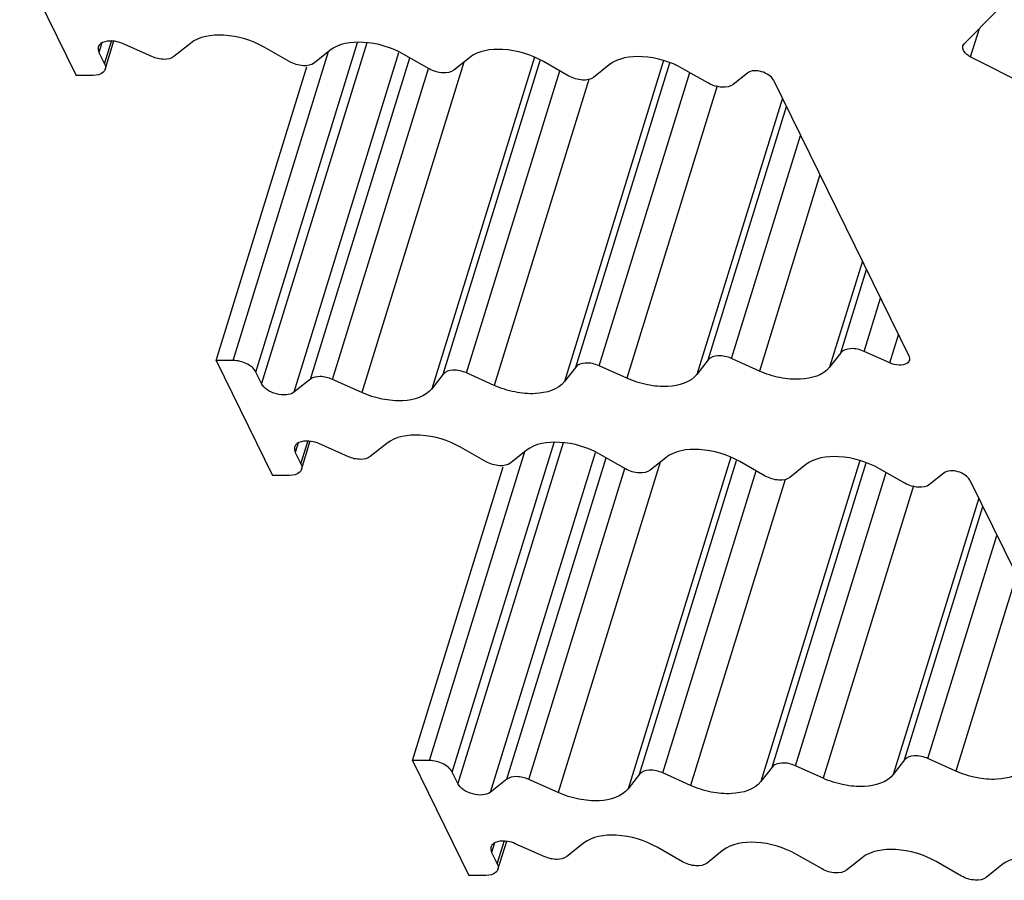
# Model space of a CAD drawing. Header units: millimetres. Extents: x 0 to 594, y 0 to 420.
# Tile 30 of 120: x 361 to 369, y 123 to 130. Entities that reach past the tile are written whole.
import ezdxf

# ---------------------------------------------------------------- set-up
doc = ezdxf.new("R2010")
doc.units = ezdxf.units.MM
doc.header["$LTSCALE"] = 32.67
doc.layers.add('3_ALL_AXES', color=7, linetype='CONTINUOUS')

msp = doc.modelspace()

# ---------------------------------------------------------------- linework, layer by layer
at = {"layer": '3_ALL_AXES', "color": 7, "linetype": 'CONTINUOUS'}
for p, q in [((361.17602, 130.48902), (361.63359, 129.5566)), ((369.10018, 130.08002), (368.83528, 129.81272)), ((361.8693, 129.60556), (361.94055, 129.83611)), ((362.24888, 129.70891), (362.01005, 129.81463)), ((362.56003, 129.81636), (362.42706, 129.70948)), ((363.3656, 129.66803), (363.15961, 129.78532)), ((363.69113, 129.75869), (363.56547, 129.65769)), ((361.81839, 129.74309), (361.86415, 129.64985)), ((364.49776, 129.60976), (364.29072, 129.72765)), ((364.82332, 129.70045), (364.69763, 129.59942)), ((368.88762, 129.70669), (369.41445, 129.4396)), ((362.76834, 127.24422), (363.50413, 129.62523)), ((365.62992, 129.55149), (365.42287, 129.66938)), ((365.95553, 129.64221), (365.82978, 129.54114)), ((366.76208, 129.49322), (366.55503, 129.61111)), ((361.77174, 129.5566), (361.63359, 129.5566)), ((367.07782, 129.57601), (366.96194, 129.48287)), ((367.28892, 129.51903), (368.3868, 127.28179)), ((367.83462, 127.3076), (367.74328, 127.18971)), ((368.23162, 127.22481), (368.02433, 127.31795)), ((362.76834, 127.24422), (363.2259, 126.3118)), ((362.9065, 127.24422), (362.76834, 127.24422)), ((366.09926, 127.10037), (365.8744, 127.2014)), ((366.75966, 127.24933), (366.66832, 127.13144)), ((367.17431, 127.15861), (366.94937, 127.25968)), ((363.13617, 127.05773), (363.09042, 127.15097)), ((364.60972, 127.13278), (364.51885, 127.01549)), ((365.02423, 127.04213), (364.79943, 127.14313)), ((365.68469, 127.19106), (365.59335, 127.07317)), ((363.53312, 127.0919), (363.39804, 126.98619)), ((363.94973, 126.98446), (363.71186, 127.09133)), ((363.46162, 126.36075), (363.53286, 126.5913)), ((363.8412, 126.46411), (363.60237, 126.56982)), ((364.15235, 126.57156), (364.01937, 126.46468)), ((363.41071, 126.49828), (363.45647, 126.40504)), ((364.95792, 126.42323), (364.75193, 126.54052)), ((365.28345, 126.51389), (365.15778, 126.41288)), ((366.09008, 126.36496), (365.88304, 126.48285)), ((366.41564, 126.45564), (366.28994, 126.35461)), ((367.22224, 126.30669), (367.01519, 126.42458)), ((364.36066, 123.99941), (365.09645, 126.38042)), ((367.54785, 126.39741), (367.4221, 126.29634)), ((368.3544, 126.24841), (368.14735, 126.36631)), ((368.67014, 126.33121), (368.55426, 126.23807)), ((363.36406, 126.3118), (363.2259, 126.3118)), ((368.88123, 126.27423), (369.97912, 124.03698)), ((368.35198, 124.00453), (368.26064, 123.88663)), ((368.76662, 123.9138), (368.54168, 124.01487)), ((364.36066, 123.99941), (364.81822, 123.067)), ((364.49882, 123.99941), (364.36066, 123.99941)), ((367.27701, 123.94625), (367.18567, 123.82836)), ((367.69158, 123.85557), (367.46672, 123.9566)), ((364.72849, 123.81293), (364.68273, 123.90617)), ((365.12544, 123.8471), (364.99036, 123.74139)), ((365.54204, 123.73965), (365.30418, 123.84653)), ((366.20204, 123.88798), (366.11117, 123.77069)), ((366.61655, 123.79732), (366.39175, 123.89833)), ((365.05394, 123.11595), (365.12518, 123.3465)), ((365.43352, 123.21931), (365.19468, 123.32502)), ((365.74467, 123.32675), (365.61169, 123.21988)), ((366.55024, 123.17843), (366.34425, 123.29572)), ((365.00303, 123.25348), (365.04878, 123.16024)), ((366.87577, 123.26908), (366.7501, 123.16808)), ((367.6824, 123.12015), (367.47536, 123.23805)), ((368.00796, 123.21084), (367.88226, 123.10981)), ((368.81456, 123.06188), (368.60751, 123.17977)), ((369.14017, 123.1526), (369.01442, 123.05154)), ((364.95638, 123.067), (364.81822, 123.067))]:
    msp.add_line(p, q, dxfattribs=at)
at = {"layer": '3_ALL_AXES', "color": 9, "linetype": 'CONTINUOUS'}
for p, q in [((368.88762, 129.70669), (368.95896, 129.93752)), ((361.86415, 129.64985), (361.92335, 129.84142)), ((361.84231, 129.82048), (361.81839, 129.74309)), ((363.09042, 127.15097), (363.91673, 129.82491)), ((363.98996, 129.82059), (363.13617, 127.05773)), ((362.9065, 127.24422), (363.68102, 129.75057)), ((364.24918, 129.74049), (363.39804, 126.98619)), ((363.53312, 127.0919), (364.33912, 129.7001)), ((365.34994, 129.70489), (364.51885, 127.01549)), ((364.60972, 127.13278), (365.39614, 129.67764)), ((366.398, 129.67701), (365.59335, 127.07316)), ((363.71186, 127.09133), (364.49078, 129.61192)), ((364.7777, 129.66378), (363.94973, 126.98446)), ((364.79943, 127.14313), (365.55658, 129.59325)), ((365.68469, 127.19106), (366.44755, 129.65967)), ((365.79106, 129.52361), (365.02423, 127.04213)), ((365.8744, 127.2014), (366.60948, 129.58011)), ((366.83196, 129.47162), (366.09919, 127.1004)), ((367.36084, 129.37246), (366.66832, 127.13144)), ((366.75966, 127.24933), (367.39454, 129.3038)), ((366.94937, 127.25968), (367.50898, 129.07059)), ((367.66607, 128.75048), (367.17416, 127.15867)), ((368.0094, 128.05085), (367.74328, 127.18971)), ((367.83462, 127.3076), (368.04309, 127.98219)), ((368.02433, 127.31795), (368.15753, 127.74898)), ((368.23162, 127.22481), (368.30239, 127.4538)), ((363.43463, 126.57567), (363.41071, 126.49828)), ((363.45647, 126.40504), (363.51567, 126.59662)), ((364.68273, 123.90617), (365.50904, 126.58011)), ((365.58228, 126.57579), (364.72849, 123.81293)), ((364.49882, 123.99941), (365.27334, 126.50576)), ((365.8415, 126.49568), (364.99036, 123.74139)), ((365.12544, 123.8471), (365.93144, 126.45529)), ((366.37002, 126.41897), (365.54205, 123.73965)), ((366.94225, 126.46009), (366.11117, 123.77069)), ((366.20204, 123.88798), (366.98846, 126.43284)), ((367.99032, 126.43221), (367.18567, 123.82836)), ((367.27701, 123.94625), (368.03987, 126.41487)), ((365.30418, 123.84653), (366.0831, 126.36712)), ((366.39175, 123.89833), (367.1489, 126.34845)), ((367.46672, 123.9566), (368.20179, 126.33531)), ((367.38338, 126.27881), (366.61655, 123.79732)), ((368.42428, 126.22682), (367.69151, 123.8556)), ((368.95316, 126.12765), (368.26063, 123.88663)), ((368.35198, 124.00453), (368.98686, 126.05899)), ((368.54168, 124.01487), (369.1013, 125.82578)), ((369.25839, 125.50567), (368.76648, 123.91387)), ((365.02694, 123.33087), (365.00303, 123.25348)), ((365.04878, 123.16024), (365.10799, 123.35181))]:
    msp.add_line(p, q, dxfattribs=at)
at = {"layer": '3_ALL_AXES', "color": 7, "linetype": 'CONTINUOUS'}
for points, knots in [([(362.01005, 129.81463), (361.98995, 129.82351), (361.92858, 129.84414), (361.8271, 129.83239), (361.81323, 129.78738)], [0, 0, 0, 0, 0.3180983, 1, 1, 1, 1]), ([(363.15961, 129.78532), (363.05986, 129.84212), (362.85889, 129.90399), (362.63206, 129.87426), (362.56003, 129.81636)], [0, 0, 0, 0, 0.5540003, 1, 1, 1, 1]), ([(364.29072, 129.72765), (364.19096, 129.78445), (363.99, 129.84632), (363.76316, 129.81659), (363.69113, 129.75869)], [0, 0, 0, 0, 0.5539988, 1, 1, 1, 1]), ([(365.42287, 129.66938), (365.32313, 129.72618), (365.12219, 129.78802), (364.89535, 129.75834), (364.82332, 129.70045)], [0, 0, 0, 0, 0.5539825, 1, 1, 1, 1]), ([(368.88762, 129.70669), (368.87697, 129.71209), (368.84599, 129.73046), (368.8172, 129.77099), (368.82476, 129.79541)], [0, 0, 0, 0, 0.3185257, 1, 1, 1, 1]), ([(362.42706, 129.70948), (362.40595, 129.69252), (362.34033, 129.68059), (362.2801, 129.6951), (362.24888, 129.70891)], [0, 0, 0, 0, 0.4423613, 1, 1, 1, 1]), ([(366.55503, 129.61111), (366.4553, 129.6679), (366.25438, 129.72973), (366.02755, 129.7001), (365.95553, 129.64221)], [0, 0, 0, 0, 0.5539611, 1, 1, 1, 1]), ([(361.86929, 129.60556), (361.86702, 129.59808), (361.84615, 129.5645), (361.80187, 129.5566), (361.77174, 129.5566)], [0, 0, 0, 0, 0.2060432, 1, 1, 1, 1]), ([(363.56547, 129.65769), (363.54146, 129.63839), (363.46584, 129.62848), (363.39886, 129.6491), (363.3656, 129.66803)], [0, 0, 0, 0, 0.4460011, 1, 1, 1, 1]), ([(364.69763, 129.59942), (364.67362, 129.58012), (364.598, 129.57021), (364.53102, 129.59083), (364.49776, 129.60976)], [0, 0, 0, 0, 0.4460011, 1, 1, 1, 1]), ([(367.28892, 129.51903), (367.28085, 129.53547), (367.24954, 129.56482), (367.17949, 129.59615), (367.10736, 129.59976), (367.07782, 129.57601)], [0, 0, 0, 0, 0.2334956, 0.5167418, 1, 1, 1, 1]), ([(365.82978, 129.54114), (365.80577, 129.52185), (365.73016, 129.51194), (365.66317, 129.53256), (365.62992, 129.55149)], [0, 0, 0, 0, 0.4460011, 1, 1, 1, 1]), ([(366.96194, 129.48287), (366.93793, 129.46357), (366.86232, 129.45366), (366.79533, 129.47428), (366.76208, 129.49322)], [0, 0, 0, 0, 0.4460012, 1, 1, 1, 1]), ([(366.94937, 127.25968), (366.91484, 127.27519), (366.85016, 127.29094), (366.77696, 127.27166), (366.75966, 127.24933)], [0, 0, 0, 0, 0.5726311, 1, 1, 1, 1]), ([(368.02433, 127.31795), (367.9898, 127.33346), (367.92512, 127.34921), (367.85193, 127.32993), (367.83462, 127.3076)], [0, 0, 0, 0, 0.5726314, 1, 1, 1, 1]), ([(363.09042, 127.15097), (363.07599, 127.18037), (363.01493, 127.22647), (362.94464, 127.24422), (362.9065, 127.24422)], [0, 0, 0, 0, 0.4619649, 1, 1, 1, 1]), ([(365.8744, 127.2014), (365.83987, 127.21692), (365.77519, 127.23266), (365.702, 127.21339), (365.68469, 127.19106)], [0, 0, 0, 0, 0.5726311, 1, 1, 1, 1]), ([(368.39072, 127.24626), (368.38765, 127.23604), (368.36411, 127.20997), (368.30237, 127.20299), (368.25551, 127.21408), (368.23162, 127.22481)], [0, 0, 0, 0, 0.183025, 0.5507661, 1, 1, 1, 1]), ([(364.79943, 127.14313), (364.7649, 127.15864), (364.70022, 127.17439), (364.62703, 127.15512), (364.60972, 127.13278)], [0, 0, 0, 0, 0.5726311, 1, 1, 1, 1]), ([(366.66832, 127.13144), (366.61641, 127.06445), (366.45851, 127.02274), (366.26359, 127.04177), (366.15257, 127.07642), (366.09926, 127.10037)], [0, 0, 0, 0, 0.4257367, 0.7063614, 1, 1, 1, 1]), ([(367.74328, 127.18971), (367.69139, 127.12273), (367.53351, 127.08102), (367.33862, 127.10003), (367.22761, 127.13465), (367.17431, 127.15861)], [0, 0, 0, 0, 0.4257328, 0.7063569, 1, 1, 1, 1]), ([(363.39804, 126.98619), (363.38121, 126.97306), (363.33157, 126.96), (363.25567, 126.96967), (363.18425, 127.00089), (363.14618, 127.03735), (363.13617, 127.05773)], [0, 0, 0, 0, 0.2169186, 0.4900557, 0.7692448, 1, 1, 1, 1]), ([(363.71186, 127.09133), (363.68069, 127.10534), (363.62033, 127.12015), (363.55456, 127.10868), (363.53312, 127.0919)], [0, 0, 0, 0, 0.5566138, 1, 1, 1, 1]), ([(365.59335, 127.07317), (365.54144, 127.00617), (365.38352, 126.96447), (365.18857, 126.98351), (365.07755, 127.01817), (365.02423, 127.04213)], [0, 0, 0, 0, 0.4257395, 0.7063646, 1, 1, 1, 1]), ([(364.51885, 127.01549), (364.46694, 126.9485), (364.30901, 126.90679), (364.11407, 126.92584), (364.00305, 126.9605), (363.94973, 126.98446)], [0, 0, 0, 0, 0.425741, 0.7063659, 1, 1, 1, 1]), ([(364.75193, 126.54052), (364.65218, 126.59732), (364.45121, 126.65918), (364.22438, 126.62945), (364.15235, 126.57156)], [0, 0, 0, 0, 0.5540003, 1, 1, 1, 1]), ([(363.60237, 126.56982), (363.58227, 126.5787), (363.5209, 126.59933), (363.41942, 126.58759), (363.40555, 126.54257)], [0, 0, 0, 0, 0.3180983, 1, 1, 1, 1]), ([(365.88304, 126.48285), (365.78328, 126.53965), (365.58232, 126.60151), (365.35548, 126.57178), (365.28345, 126.51389)], [0, 0, 0, 0, 0.5539988, 1, 1, 1, 1]), ([(367.01519, 126.42458), (366.91545, 126.48137), (366.7145, 126.54322), (366.48767, 126.51354), (366.41564, 126.45564)], [0, 0, 0, 0, 0.5539825, 1, 1, 1, 1]), ([(364.01937, 126.46468), (363.99827, 126.44772), (363.93265, 126.43578), (363.87242, 126.45029), (363.8412, 126.46411)], [0, 0, 0, 0, 0.4423613, 1, 1, 1, 1]), ([(365.15778, 126.41288), (365.13377, 126.39359), (365.05816, 126.38368), (364.99117, 126.4043), (364.95792, 126.42323)], [0, 0, 0, 0, 0.4460011, 1, 1, 1, 1]), ([(368.14735, 126.36631), (368.04762, 126.42309), (367.8467, 126.48493), (367.61987, 126.4553), (367.54785, 126.39741)], [0, 0, 0, 0, 0.5539611, 1, 1, 1, 1]), ([(363.46161, 126.36076), (363.45934, 126.35328), (363.43847, 126.3197), (363.39419, 126.3118), (363.36406, 126.3118)], [0, 0, 0, 0, 0.2060432, 1, 1, 1, 1]), ([(366.28994, 126.35461), (366.26593, 126.33531), (366.19032, 126.3254), (366.12333, 126.34603), (366.09008, 126.36496)], [0, 0, 0, 0, 0.4460011, 1, 1, 1, 1]), ([(368.88123, 126.27423), (368.87317, 126.29067), (368.84186, 126.32002), (368.77181, 126.35135), (368.69968, 126.35495), (368.67014, 126.33121)], [0, 0, 0, 0, 0.2334956, 0.5167418, 1, 1, 1, 1]), ([(367.4221, 126.29634), (367.39809, 126.27704), (367.32248, 126.26713), (367.25549, 126.28775), (367.22224, 126.30669)], [0, 0, 0, 0, 0.4460011, 1, 1, 1, 1]), ([(368.55426, 126.23807), (368.53025, 126.21877), (368.45464, 126.20886), (368.38765, 126.22948), (368.3544, 126.24841)], [0, 0, 0, 0, 0.4460012, 1, 1, 1, 1]), ([(368.54168, 124.01487), (368.50716, 124.03038), (368.44248, 124.04613), (368.36928, 124.02686), (368.35198, 124.00453)], [0, 0, 0, 0, 0.5726311, 1, 1, 1, 1]), ([(364.68273, 123.90617), (364.66831, 123.93557), (364.60725, 123.98167), (364.53695, 123.99941), (364.49882, 123.99941)], [0, 0, 0, 0, 0.4619649, 1, 1, 1, 1]), ([(366.39175, 123.89833), (366.35722, 123.91384), (366.29254, 123.92959), (366.21935, 123.91031), (366.20204, 123.88798)], [0, 0, 0, 0, 0.5726311, 1, 1, 1, 1]), ([(367.46672, 123.9566), (367.43219, 123.97211), (367.36751, 123.98786), (367.29431, 123.96858), (367.27701, 123.94625)], [0, 0, 0, 0, 0.5726311, 1, 1, 1, 1]), ([(369.3356, 123.9449), (369.28371, 123.87793), (369.12583, 123.83622), (368.93094, 123.85522), (368.81993, 123.88985), (368.76662, 123.9138)], [0, 0, 0, 0, 0.4257328, 0.7063569, 1, 1, 1, 1]), ([(365.30418, 123.84653), (365.27301, 123.86053), (365.21265, 123.87534), (365.14688, 123.86388), (365.12544, 123.8471)], [0, 0, 0, 0, 0.5566138, 1, 1, 1, 1]), ([(368.26064, 123.88663), (368.20873, 123.81964), (368.05083, 123.77794), (367.8559, 123.79696), (367.74489, 123.83161), (367.69158, 123.85557)], [0, 0, 0, 0, 0.4257367, 0.7063614, 1, 1, 1, 1]), ([(364.99036, 123.74139), (364.97353, 123.72826), (364.92389, 123.7152), (364.84799, 123.72487), (364.77657, 123.75608), (364.73849, 123.79254), (364.72849, 123.81293)], [0, 0, 0, 0, 0.2169186, 0.4900557, 0.7692448, 1, 1, 1, 1]), ([(366.11117, 123.77069), (366.05926, 123.70369), (365.90133, 123.66199), (365.70639, 123.68103), (365.59536, 123.7157), (365.54204, 123.73965)], [0, 0, 0, 0, 0.425741, 0.7063659, 1, 1, 1, 1]), ([(367.18567, 123.82836), (367.13376, 123.76136), (366.97583, 123.71966), (366.78089, 123.7387), (366.66987, 123.77337), (366.61655, 123.79732)], [0, 0, 0, 0, 0.4257395, 0.7063646, 1, 1, 1, 1]), ([(366.34425, 123.29572), (366.2445, 123.35252), (366.04353, 123.41438), (365.8167, 123.38465), (365.74467, 123.32675)], [0, 0, 0, 0, 0.5540003, 1, 1, 1, 1]), ([(365.19468, 123.32502), (365.17459, 123.3339), (365.11322, 123.35453), (365.01174, 123.34278), (364.99787, 123.29777)], [0, 0, 0, 0, 0.3180983, 1, 1, 1, 1]), ([(367.47536, 123.23805), (367.3756, 123.29484), (367.17464, 123.35671), (366.9478, 123.32698), (366.87577, 123.26908)], [0, 0, 0, 0, 0.5539988, 1, 1, 1, 1]), ([(365.61169, 123.21988), (365.59059, 123.20291), (365.52497, 123.19098), (365.46474, 123.20549), (365.43352, 123.21931)], [0, 0, 0, 0, 0.4423613, 1, 1, 1, 1]), ([(368.60751, 123.17977), (368.50777, 123.23657), (368.30682, 123.29842), (368.07999, 123.26873), (368.00796, 123.21084)], [0, 0, 0, 0, 0.5539825, 1, 1, 1, 1]), ([(369.73967, 123.1215), (369.63994, 123.17829), (369.43902, 123.24012), (369.21219, 123.2105), (369.14017, 123.1526)], [0, 0, 0, 0, 0.5539611, 1, 1, 1, 1]), ([(366.7501, 123.16808), (366.72609, 123.14878), (366.65048, 123.13887), (366.58349, 123.15949), (366.55024, 123.17843)], [0, 0, 0, 0, 0.4460011, 1, 1, 1, 1]), ([(365.05393, 123.11595), (365.05165, 123.10847), (365.03079, 123.07489), (364.9865, 123.067), (364.95638, 123.067)], [0, 0, 0, 0, 0.2060432, 1, 1, 1, 1]), ([(367.88226, 123.10981), (367.85825, 123.09051), (367.78264, 123.0806), (367.71565, 123.10122), (367.6824, 123.12015)], [0, 0, 0, 0, 0.4460011, 1, 1, 1, 1]), ([(369.01442, 123.05154), (368.99041, 123.03224), (368.9148, 123.02233), (368.84781, 123.04295), (368.81456, 123.06188)], [0, 0, 0, 0, 0.4460011, 1, 1, 1, 1])]:
    msp.add_open_spline(points, degree=3, knots=knots, dxfattribs=at)
for points in [[(361.81323, 129.78738), (361.80886, 129.77317), (361.81184, 129.75643), (361.81839, 129.74309)], [(368.82476, 129.79541), (368.82676, 129.80186), (368.83053, 129.80791), (368.83528, 129.81272)], [(361.86415, 129.64985), (361.87069, 129.6365), (361.87361, 129.61978), (361.86929, 129.60556)], [(368.3868, 127.28179), (368.39205, 127.27109), (368.39415, 127.25767), (368.39072, 127.24626)], [(363.40555, 126.54257), (363.40118, 126.52837), (363.40416, 126.51163), (363.41071, 126.49828)], [(363.45647, 126.40504), (363.46301, 126.3917), (363.46593, 126.37498), (363.46161, 126.36076)], [(364.99787, 123.29777), (364.99349, 123.28356), (364.99648, 123.26682), (365.00303, 123.25348)], [(365.04878, 123.16024), (365.05533, 123.1469), (365.05825, 123.13017), (365.05393, 123.11595)]]:
    msp.add_open_spline(points, degree=3, dxfattribs=at)

doc.saveas('drawing.dxf')
